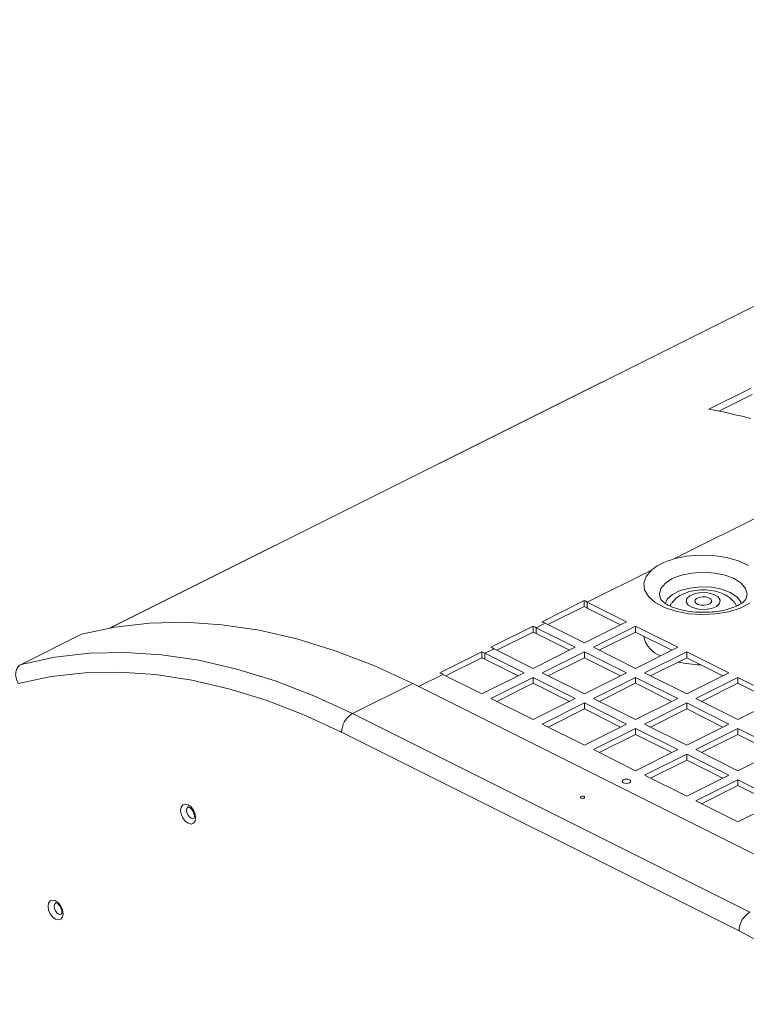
# Model space of a CAD drawing. Header units: millimetres. Extents: x -219 to 1361, y -849 to 661.
# Tile 38 of 73: x 310 to 396, y -224 to -108. Entities that reach past the tile are written whole.
import ezdxf

# ---------------------------------------------------------------- set-up
doc = ezdxf.new("R2010")
doc.units = ezdxf.units.MM

msp = doc.modelspace()

# ---------------------------------------------------------------- linework, layer by layer
at = {"color": 7, "linetype": 'Continuous', "lineweight": 15}
for p, q in [((543.36, -68.65), (320.78, -179.94)), ((391.13, -154.24), (396.08, -151.76)), ((392.3, -154.46), (396.22, -152.5)), ((387, -171.83), (409.55, -160.55)), ((376.85, -176.9), (384.38, -173.14)), ((371.54, -179.2), (376.49, -176.72)), ((376.49, -177.42), (376.49, -176.72)), ((376.85, -176.9), (381.44, -179.2)), ((376.85, -177.59), (376.85, -176.9)), ((372.23, -179.54), (376.49, -177.42)), ((376.85, -177.59), (380.75, -179.55)), ((394.38, -177.34), (394.17, -176.99)), ((381.44, -179.2), (376.5, -181.67)), ((365.53, -182.2), (370.48, -179.73)), ((366.22, -182.55), (370.48, -180.42)), ((370.48, -180.42), (370.48, -179.73)), ((370.84, -179.91), (371.9, -179.38)), ((370.84, -179.91), (375.43, -182.2)), ((370.84, -180.6), (370.84, -179.91)), ((376.5, -181.67), (371.9, -179.38)), ((377.56, -182.2), (382.51, -179.73)), ((378.25, -182.55), (382.51, -180.42)), ((382.51, -179.73), (387.46, -182.2)), ((382.51, -180.42), (382.51, -179.73)), ((382.51, -180.42), (386.76, -182.55)), ((310.37, -184.21), (317.44, -180.68)), ((370.84, -180.6), (374.74, -182.55)), ((359.52, -185.21), (364.47, -182.73)), ((364.47, -183.43), (364.47, -182.73)), ((364.83, -182.91), (365.89, -182.38)), ((370.48, -184.68), (365.89, -182.38)), ((375.43, -182.2), (370.48, -184.68)), ((371.55, -185.21), (376.5, -182.73)), ((376.5, -182.73), (381.44, -185.21)), ((376.5, -183.43), (376.5, -182.73)), ((382.51, -184.68), (377.56, -182.2)), ((387.46, -182.2), (382.51, -184.68)), ((383.57, -185.21), (388.52, -182.73)), ((388.52, -182.73), (393.47, -185.21)), ((388.52, -183.43), (388.52, -182.73)), ((360.21, -185.55), (364.47, -183.43)), ((364.83, -182.91), (369.42, -185.21)), ((364.83, -183.6), (364.83, -182.91)), ((364.83, -183.6), (368.73, -185.56)), ((372.24, -185.56), (376.5, -183.43)), ((376.5, -183.43), (380.75, -185.56)), ((384.26, -185.56), (388.52, -183.43)), ((388.52, -183.43), (392.77, -185.56)), ((364.47, -187.68), (359.88, -185.39)), ((369.42, -185.21), (364.47, -187.68)), ((365.53, -188.21), (370.48, -185.74)), ((370.48, -185.74), (375.43, -188.21)), ((370.48, -186.43), (370.48, -185.74)), ((376.5, -187.68), (371.55, -185.21)), ((381.44, -185.21), (376.5, -187.68)), ((377.56, -188.21), (382.51, -185.74)), ((382.51, -185.74), (387.46, -188.21)), ((382.51, -186.43), (382.51, -185.74)), ((388.52, -187.68), (383.57, -185.21)), ((393.47, -185.21), (388.52, -187.68)), ((389.58, -188.21), (394.53, -185.74)), ((394.53, -185.74), (399.48, -188.21)), ((394.53, -186.43), (394.53, -185.74)), ((349.27, -190), (356.34, -186.46)), ((403.01, -209.8), (356.34, -186.46)), ((366.23, -188.56), (370.48, -186.43)), ((370.48, -186.43), (374.74, -188.56)), ((378.25, -188.56), (382.51, -186.43)), ((382.51, -186.43), (386.76, -188.56)), ((390.27, -188.56), (394.53, -186.43)), ((394.53, -186.43), (398.78, -188.56)), ((370.48, -190.69), (365.53, -188.21)), ((375.43, -188.21), (370.48, -190.69)), ((382.51, -190.69), (377.56, -188.21)), ((387.46, -188.21), (382.51, -190.69)), ((394.53, -190.69), (389.58, -188.21)), ((399.48, -188.21), (394.53, -190.69)), ((371.55, -191.22), (376.5, -188.74)), ((372.24, -191.57), (376.5, -189.44)), ((376.5, -188.74), (381.44, -191.22)), ((376.5, -189.44), (376.5, -188.74)), ((376.5, -189.44), (380.75, -191.57)), ((383.57, -191.22), (388.52, -188.74)), ((384.26, -191.57), (388.52, -189.44)), ((388.52, -188.74), (393.47, -191.22)), ((388.52, -189.44), (388.52, -188.74)), ((388.52, -189.44), (392.77, -191.57)), ((349.27, -190), (395.94, -213.33)), ((376.5, -193.69), (371.55, -191.22)), ((381.44, -191.22), (376.5, -193.69)), ((377.56, -194.22), (382.51, -191.75)), ((382.51, -191.75), (387.46, -194.22)), ((382.51, -192.44), (382.51, -191.75)), ((388.52, -193.69), (383.57, -191.22)), ((393.47, -191.22), (388.52, -193.69)), ((389.58, -194.22), (394.53, -191.75)), ((394.53, -191.75), (399.48, -194.22)), ((394.53, -192.44), (394.53, -191.75)), ((394.67, -215.53), (348, -192.19)), ((378.25, -194.57), (382.51, -192.44)), ((382.51, -192.44), (386.76, -194.57)), ((390.27, -194.57), (394.53, -192.44)), ((394.53, -192.44), (398.78, -194.57)), ((382.51, -196.7), (377.56, -194.22)), ((387.46, -194.22), (382.51, -196.7)), ((394.53, -196.7), (389.58, -194.22)), ((399.48, -194.22), (394.53, -196.7)), ((383.57, -197.23), (388.52, -194.76)), ((384.26, -197.58), (388.52, -195.45)), ((388.52, -194.76), (393.47, -197.23)), ((388.52, -195.45), (388.52, -194.76)), ((388.52, -195.45), (392.77, -197.58)), ((388.52, -199.71), (383.57, -197.23)), ((393.47, -197.23), (388.52, -199.71)), ((389.58, -200.24), (394.53, -197.76)), ((394.53, -197.76), (399.48, -200.24)), ((394.53, -198.45), (394.53, -197.76)), ((390.27, -200.58), (394.53, -198.45)), ((394.53, -198.45), (398.78, -200.58)), ((394.53, -202.71), (389.58, -200.24)), ((399.48, -200.24), (394.53, -202.71))]:
    msp.add_line(p, q, dxfattribs=at)
at = {"color": 8, "linetype": 'Continuous', "lineweight": 15}
for p, q in [((320.81, -179.93), (543.39, -68.64)), ((357.04, -186.81), (359.88, -185.39))]:
    msp.add_line(p, q, dxfattribs=at)
at = {"color": 7, "linetype": 'Continuous', "lineweight": 15, "flags": 128}
for points in [[(387, -171.83), (388.48, -171.51), (390.06, -171.37), (391.66, -171.42), (393.2, -171.65), (394.6, -172.04), (395.77, -172.59)], [(395.95, -177.04), (394.81, -177.61), (393.45, -178.03), (391.92, -178.29), (390.33, -178.37), (388.73, -178.26), (387.23, -177.97), (385.9, -177.52), (384.81, -176.94), (384.02, -176.24), (383.56, -175.47), (383.47, -174.67), (383.75, -173.88), (384.38, -173.14)], [(389.21, -177.55), (389.9, -177.73), (390.68, -177.77), (391.42, -177.65), (392.02, -177.4), (392.38, -177.05), (392.45, -176.66), (392.21, -176.29), (391.71, -175.99), (391.02, -175.81), (390.24, -175.78), (389.5, -175.9), (388.9, -176.15), (388.54, -176.49), (388.47, -176.88), (388.71, -177.26), (389.21, -177.55)], [(391.09, -176.38), (390.74, -176.29), (390.35, -176.28), (389.98, -176.34), (389.68, -176.46), (389.5, -176.63), (389.47, -176.83), (389.58, -177.01), (389.84, -177.16), (390.18, -177.25), (390.57, -177.27), (390.94, -177.21), (391.24, -177.09), (391.42, -176.91), (391.45, -176.72), (391.34, -176.53), (391.09, -176.38)], [(386.75, -176.99), (386.64, -177.15), (386.54, -177.35)], [(356.34, -186.46), (351.79, -184.36), (347.25, -182.61), (342.75, -181.22), (338.31, -180.2), (333.93, -179.55), (329.63, -179.27), (325.44, -179.37), (321.37, -179.83), (317.44, -180.68)], [(310.37, -184.21), (314.3, -183.37), (318.37, -182.9), (322.56, -182.81), (326.86, -183.08), (331.23, -183.73), (335.68, -184.76), (340.18, -186.14), (344.72, -187.89), (349.27, -190)], [(348, -192.19), (343.56, -190.14), (339.13, -188.43), (334.74, -187.07), (330.4, -186.06), (326.13, -185.42), (321.94, -185.13), (317.84, -185.21), (313.87, -185.64), (310.02, -186.44)], [(381.09, -197.76), (380.98, -197.84), (380.94, -197.94), (380.98, -198.03), (381.09, -198.11), (381.25, -198.17), (381.44, -198.19), (381.64, -198.17), (381.8, -198.11), (381.91, -198.03), (381.94, -197.94), (381.91, -197.84), (381.8, -197.76), (381.64, -197.71), (381.44, -197.69), (381.25, -197.71), (381.09, -197.76)], [(376.46, -199.91), (376.51, -199.87), (376.53, -199.83), (376.51, -199.78), (376.46, -199.74), (376.38, -199.71), (376.28, -199.7), (376.19, -199.71), (376.11, -199.74), (376.05, -199.78), (376.03, -199.83), (376.05, -199.87), (376.11, -199.91), (376.19, -199.94), (376.28, -199.95), (376.38, -199.94), (376.46, -199.91)], [(330.85, -202.24), (330.78, -202.62), (330.59, -202.87), (330.31, -202.97), (329.97, -202.88), (329.63, -202.63), (329.34, -202.25), (329.15, -201.8), (329.08, -201.35), (329.15, -200.97), (329.34, -200.72), (329.63, -200.63), (329.97, -200.71), (330.31, -200.96), (330.59, -201.34), (330.78, -201.79), (330.85, -202.24)], [(329.99, -200.95), (329.95, -200.97), (329.83, -201.13), (329.79, -201.35), (329.83, -201.62), (329.95, -201.89), (330.12, -202.12), (330.32, -202.27), (330.52, -202.32), (330.65, -202.29)], [(315.29, -213.51), (315.23, -213.89), (315.04, -214.15), (314.75, -214.24), (314.41, -214.15), (314.07, -213.9), (313.79, -213.52), (313.59, -213.08), (313.53, -212.63), (313.59, -212.25), (313.79, -211.99), (314.07, -211.9), (314.41, -211.99), (314.75, -212.24), (315.04, -212.62), (315.23, -213.06), (315.29, -213.51)], [(314.43, -212.22), (314.39, -212.25), (314.27, -212.4), (314.23, -212.63), (314.27, -212.9), (314.39, -213.17), (314.56, -213.39), (314.76, -213.54), (314.97, -213.59), (315.09, -213.57)], [(432.65, -247.76), (428.8, -243.11), (424.82, -238.69), (420.73, -234.53), (416.54, -230.62), (412.27, -227), (407.92, -223.66), (403.53, -220.63), (399.11, -217.91), (394.67, -215.53)]]:
    msp.add_lwpolyline(points, dxfattribs=at)
at = {"color": 8, "linetype": 'Continuous', "lineweight": 15, "flags": 128}
for points in [[(395.46, -176.56), (395.6, -175.96), (395.43, -175.29), (394.91, -174.67), (394.1, -174.14), (393.03, -173.73), (391.79, -173.48), (390.46, -173.39), (389.13, -173.48), (387.89, -173.73), (386.82, -174.14), (386.01, -174.67), (385.49, -175.29), (385.32, -175.96), (385.45, -176.53)], [(394.92, -177.07), (394.86, -176.88), (394.41, -176.28), (393.64, -175.76), (392.62, -175.38), (391.42, -175.16), (390.14, -175.11), (388.89, -175.25), (387.76, -175.55), (386.86, -176.01), (386.24, -176.57), (385.99, -177.1)]]:
    msp.add_lwpolyline(points, dxfattribs=at)
at = {"color": 7, "linetype": 'Continuous', "lineweight": 15}
for centre, radius, start, end in [((380.56, -212.77), 59.48, 74.8895, 79.7679), ((339.81, -250.98), 82.83, 63.4352, 63.7146), ((339.99, -251.3), 82.41, 63.4351, 63.7137), ((334.86, -253.46), 82.83, 63.4352, 63.7146), ((333.8, -253.99), 82.83, 63.4352, 63.7146), ((333.98, -254.31), 82.41, 63.4351, 63.7137), ((327.79, -257), 82.83, 63.4352, 63.7146), ((328.85, -256.46), 82.83, 63.4352, 63.7146), ((327.97, -257.31), 82.41, 63.4351, 63.7137), ((322.84, -259.47), 82.83, 63.4352, 63.7146), ((350.6, -192.24), 2.61, 120.7572, 179.0328), ((397.27, -215.57), 2.61, 120.7572, 179.0328)]:
    msp.add_arc(centre, radius, start, end, dxfattribs=at)
at = {"color": 8, "linetype": 'Continuous', "lineweight": 15}
for centre, radius, start, end in [((386.47, -180.32), 3.06, 191.0148, 250.6626), ((390.4, -171.22), 13.04, 257.1742, 268.9681)]:
    msp.add_arc(centre, radius, start, end, dxfattribs=at)
at = {"color": 7, "linetype": 'Continuous', "lineweight": 15}
msp.add_open_spline([(384.38, -173.14), (384.73, -172.87), (385.42, -172.35), (386.47, -172), (387, -171.83)], degree=3, dxfattribs=at)
for points, knots in [([(394.13, -176.98), (394.06, -176.88), (393.82, -176.55), (393.23, -176.14), (392.38, -175.73), (391.34, -175.49), (390.18, -175.43), (388.99, -175.59), (387.95, -175.98), (387.19, -176.46), (386.9, -176.85), (386.8, -176.98)], [0, 0, 0, 0, 0.045176, 0.150748, 0.266493, 0.396413, 0.531341, 0.669629, 0.818232, 0.938296, 1, 1, 1, 1]), ([(386.41, -177.29), (386.28, -177.22), (385.94, -177.03), (385.58, -176.75), (385.46, -176.56), (385.46, -176.56), (385.46, -176.57)], [0, 0, 0, 0, 0.198593, 0.55936, 0.917203, 1, 1, 1, 1]), ([(395.45, -176.58), (395.45, -176.58), (395.44, -176.6), (395.24, -176.84), (394.75, -177.19), (393.97, -177.55), (392.97, -177.85), (391.79, -178.05), (390.52, -178.12), (389.22, -178.06), (388.01, -177.86), (387.05, -177.58), (386.59, -177.37), (386.41, -177.29)], [0, 0, 0, 0, 0.048361, 0.135943, 0.228258, 0.322096, 0.419469, 0.520067, 0.622757, 0.726328, 0.829452, 0.93078, 1, 1, 1, 1]), ([(310.02, -186.44), (309.92, -186.22), (309.71, -185.79), (309.7, -185.11), (309.88, -184.64), (310.13, -184.35), (310.29, -184.26), (310.37, -184.21)], [0, 0, 0, 0, 0.252782, 0.503723, 0.75212, 0.876187, 1, 1, 1, 1]), ([(329.99, -200.95), (329.99, -200.95), (329.99, -200.95), (330.1, -200.98), (330.26, -201.08), (330.42, -201.27), (330.57, -201.5), (330.67, -201.77), (330.7, -201.96), (330.71, -202.1), (330.69, -202.22), (330.66, -202.29), (330.66, -202.29), (330.66, -202.29)], [0, 0, 0, 0, 0.092708, 0.19427, 0.294298, 0.395139, 0.502389, 0.613344, 0.714143, 0.74356, 0.832382, 0.930476, 1, 1, 1, 1]), ([(314.44, -212.22), (314.44, -212.22), (314.43, -212.22), (314.54, -212.25), (314.7, -212.36), (314.87, -212.54), (315.01, -212.78), (315.11, -213.04), (315.15, -213.23), (315.15, -213.38), (315.14, -213.5), (315.1, -213.56), (315.1, -213.56), (315.1, -213.56)], [0, 0, 0, 0, 0.092709, 0.194273, 0.294298, 0.39514, 0.502389, 0.613346, 0.714144, 0.74356, 0.832381, 0.930477, 1, 1, 1, 1])]:
    msp.add_open_spline(points, degree=3, knots=knots, dxfattribs=at)

doc.saveas('drawing.dxf')
